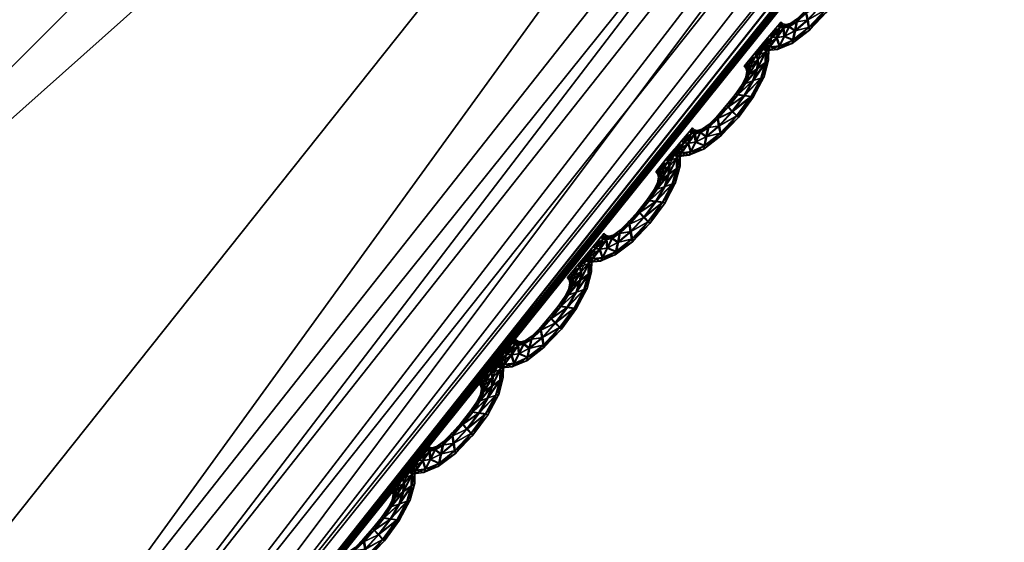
# Model space of a CAD drawing. Extents: x -7.4 to 7.4, y -11.5 to 9.8.
# Tile 133 of 256: x 3.718 to 4.129, y -8.806 to -8.588. Entities that reach past the tile are written whole.
import ezdxf

# ---------------------------------------------------------------- set-up
doc = ezdxf.new("R2010")
doc.units = 0
doc.header["$MEASUREMENT"] = 0
for name, color, linetype in [('A-FURN-3-ST', 150, 'Continuous'), ('A-FURN-3-ST-SEAM', 130, 'Continuous'), ('A-FURN-3-ST-SI', 160, 'Continuous')]:
    doc.layers.add(name, color=color, linetype=linetype)

msp = doc.modelspace()

# ---------------------------------------------------------------- meshes
at = {"layer": 'A-FURN-3-ST'}
mesh = msp.add_polyface(dxfattribs=at)
corners = [(3.70628, -8.89971, 17.66208), (4.49106, -7.90624, 17.67919), (4.4518, -7.87142, 17.77119), (3.71633, -8.91916, 17.64375), (4.50372, -7.92329, 17.66094), (3.71823, -8.94408, 17.64854), (4.51291, -7.94509, 17.66561), (3.71823, -8.96724, 17.65139), (4.52031, -7.9654, 17.66835), (3.71808, -8.97713, 17.63937), (4.52335, -7.97405, 17.65633), (3.95266, -6.20066, 18.31269), (4.39141, -5.30413, 18.32768), (3.66762, -5.24962, 18.35795), (3.40521, -6.02885, 18.33955), (3.43216, -6.91199, 18.30315), (3.04422, -6.57113, 18.3295), (2.85272, -5.93405, 18.36122), (2.75538, -6.33773, 18.34799), (2.93393, -5.22, 18.38378), (1.98753, -7.34035, 18.32376), (2.18599, -8.0359, 18.28793), (2.8236, -7.51879, 18.29566), (2.54951, -6.98796, 18.32601), (1.83371, -6.6846, 18.3567), (2.35635, -6.48976, 18.35271), (3.82817, -7.28411, 18.2631), (4.47112, -6.39801, 18.27238), (4.15524, -7.59884, 18.15958), (2.41476, -8.73272, 18.24062), (3.12344, -8.06359, 18.25272), (3.38768, -8.50872, 18.1468), (2.24175, -5.22515, 18.40348), (2.28433, -5.96017, 18.37647), (2.94453, -4.15097, 18.41531), (3.85294, -4.15467, 18.38503), (4.35453, -7.78527, 17.96356), (3.56595, -8.75662, 17.94865)]
mesh.append_faces([[corners[k] for k in face] for face in [(0, 1, 2), (3, 4, 1), (5, 6, 4), (7, 8, 6), (9, 10, 8), (11, 12, 13), (13, 14, 11), (15, 11, 14), (14, 16, 15), (17, 18, 16), (16, 14, 17), (14, 13, 19), (19, 17, 14), (20, 21, 22), (22, 23, 20), (24, 20, 23), (23, 25, 24), (16, 18, 25), (25, 23, 16), (23, 22, 15), (15, 16, 23), (11, 15, 26), (26, 27, 11), (27, 26, 28), (21, 29, 30), (30, 22, 21), (22, 30, 26), (26, 15, 22), (30, 31, 28), (28, 26, 30), (32, 33, 17), (17, 19, 32), (18, 17, 33), (33, 25, 18), (32, 19, 34), (34, 19, 13), (35, 13, 12), (36, 28, 31), (2, 36, 37)]])
mesh = msp.add_polyface(dxfattribs=at)
corners = [(5.97083, -5.62063, 17.65363), (5.28395, -6.84825, 17.63972), (5.28324, -6.84755, 17.63313), (4.52296, -7.97323, 17.62762), (4.5226, -7.97237, 17.62104), (5.2851, -6.84944, 17.65097), (4.52355, -7.97463, 17.63892), (5.97253, -5.62158, 17.66485), (3.71816, -8.97519, 17.60392), (3.71811, -8.97618, 17.61054), (4.49106, -7.90624, 17.67919), (5.23338, -6.79193, 17.69148), (5.19697, -6.76263, 17.7829), (4.4518, -7.87142, 17.77119), (4.50372, -7.92329, 17.66094), (5.2483, -6.80626, 17.6733), (4.51291, -7.94509, 17.66561), (5.26429, -6.8246, 17.67782), (5.92033, -5.5873, 17.68764), (5.94249, -5.60189, 17.6919), (5.27869, -6.84166, 17.68037), (4.52031, -7.9654, 17.66835), (4.52335, -7.97405, 17.65633), (5.28478, -6.84895, 17.66835), (5.96319, -5.6154, 17.69421), (5.97202, -5.62121, 17.68216), (3.71808, -8.97778, 17.62184), (4.15524, -7.59884, 18.15958), (4.87663, -6.57496, 18.16909), (4.47112, -6.39801, 18.27238), (3.71808, -8.97778, 17.59309), (4.52355, -7.97463, 17.6102), (4.52296, -7.97323, 17.61533), (3.71811, -8.97618, 17.59822), (5.97083, -5.62063, 17.64139), (5.28395, -6.84825, 17.62743), (5.2851, -6.84944, 17.6223), (5.9698, -5.62005, 17.64709), (4.35453, -7.78527, 17.96356), (5.1018, -6.69539, 17.97409)]
mesh.append_faces([[corners[k] for k in face] for face in [(0, 1, 2), (1, 3, 4), (4, 2, 1), (5, 6, 3), (3, 1, 5), (7, 5, 1), (8, 4, 3), (9, 3, 6), (10, 11, 12), (12, 13, 10), (14, 15, 11), (11, 10, 14), (16, 17, 15), (15, 14, 16), (18, 15, 17), (19, 17, 20), (21, 20, 17), (17, 16, 21), (22, 23, 20), (20, 21, 22), (24, 20, 23), (25, 23, 5), (6, 5, 23), (23, 22, 6), (26, 6, 22), (27, 28, 29), (30, 31, 32), (33, 32, 4), (34, 35, 36), (35, 32, 31), (31, 36, 35), (2, 4, 32), (32, 35, 2), (37, 2, 35), (27, 38, 39), (39, 28, 27), (38, 13, 12), (12, 39, 38)]])
mesh = msp.add_polyface(dxfattribs=at)
corners = [(4.47717, -7.95065, 1.0014), (4.33657, -7.82255, 0.61819), (5.06123, -6.76473, 0.61819), (5.23441, -6.83469, 1.00167), (3.67795, -8.94519, 1.00106), (3.5654, -8.76259, 0.61819), (2.88106, -9.79961, 1.00064), (2.80148, -9.5702, 0.61819), (2.12339, -10.4947, 1.00026), (2.08813, -10.22714, 0.61819), (1.39971, -11.01127, 0.99996), (1.4003, -10.71541, 0.61819), (0.69531, -11.33124, 0.99977), (0.70433, -11.01782, 0.61819), (0, -11.44075, 0.99973), (0, -11.12132, 0.61819), (0.5029, -7.33939, 0.55836), (1.00864, -7.24488, 0.55836), (1.09321, -8.13246, 0.55836), (0.54683, -8.28021, 0.55836), (0, -7.37169, 0.55836), (0, -8.33072, 0.55836), (0.60116, -9.28258, 0.55836), (0, -9.35254, 0.55836), (1.19698, -9.07818, 0.55836), (1.52065, -7.09466, 0.55836), (2.0442, -6.90596, 0.55836), (2.19798, -7.58676, 0.55836), (1.64059, -7.89572, 0.55836), (1.7878, -8.74879, 0.55836), (2.39644, -8.30893, 0.55836), (2.76, -7.2209, 0.55836), (3.03409, -7.77204, 0.55836), (3.64265, -7.14208, 0.55836), (4.03502, -7.5243, 0.56582), (4.67836, -6.60499, 0.56582), (1.31767, -10.01274, 0.56582), (0.66432, -10.27312, 0.56582), (0, -10.36224, 0.56582), (2.62062, -9.02726, 0.56582), (1.95821, -9.59241, 0.56582), (3.32982, -8.33303, 0.56582)]
mesh.append_faces([[corners[k] for k in face] for face in [(0, 1, 2), (2, 3, 0), (0, 4, 5), (5, 1, 0), (4, 6, 7), (7, 5, 4), (6, 8, 9), (9, 7, 6), (8, 10, 11), (11, 9, 8), (10, 12, 13), (13, 11, 10), (12, 14, 15), (15, 13, 12), (21, 19, 22), (22, 23, 21), (19, 18, 24), (24, 22, 19), (18, 28, 29), (29, 24, 18), (28, 27, 30), (30, 29, 28), (27, 31, 32), (32, 30, 27), (33, 32, 31), (1, 34, 35), (22, 24, 36), (36, 37, 22), (23, 22, 37), (37, 38, 23), (38, 37, 13), (13, 15, 38), (37, 36, 11), (11, 13, 37), (29, 30, 39), (39, 40, 29), (24, 29, 40), (40, 36, 24), (36, 40, 9), (9, 11, 36), (40, 39, 7), (7, 9, 40), (32, 33, 34), (34, 41, 32), (30, 32, 41), (41, 39, 30), (39, 41, 5), (5, 7, 39), (41, 34, 1), (1, 5, 41)]])
mesh.append_faces([[corners[k] for k in face] for face in [(16, 17, 18), (20, 16, 19), (25, 26, 27), (17, 25, 28)]], dxfattribs={"vtx0": -1, "vtx1": -1, "vtx2": -1})
mesh.append_faces([[corners[k] for k in face] for face in [(18, 19, 16), (19, 21, 20), (27, 28, 25), (28, 18, 17), (31, 27, 26)]], dxfattribs={"vtx1": -1, "vtx2": -1})
mesh = msp.add_polyface(dxfattribs=at)
corners = [(4.52296, -7.97323, 17.62762), (3.71811, -8.97618, 17.61054), (3.71816, -8.97519, 17.60392), (2.89974, -9.83781, 17.59065), (2.90013, -9.83669, 17.58403), (3.71808, -8.97778, 17.62184), (4.52355, -7.97463, 17.63892), (2.90987, -9.75318, 17.64215), (3.70628, -8.89971, 17.66208), (3.66489, -8.85995, 17.75476), (2.87156, -9.70918, 17.73544), (4.4518, -7.87142, 17.77119), (4.49106, -7.90624, 17.67919), (3.71633, -8.91916, 17.64375), (2.916, -9.77468, 17.6237), (2.91023, -9.80225, 17.62861), (3.71823, -8.94408, 17.64854), (4.50372, -7.92329, 17.66094), (4.51291, -7.94509, 17.66561), (3.71823, -8.96724, 17.65139), (2.90263, -9.82792, 17.63158), (2.89926, -9.83888, 17.61956), (3.71808, -8.97713, 17.63937), (4.52031, -7.9654, 17.66835), (4.52335, -7.97405, 17.65633), (2.89906, -9.83962, 17.60199), (1.58171, -8.45956, 18.27869), (1.7571, -9.27744, 18.22761), (2.41476, -8.73272, 18.24062), (2.18599, -8.0359, 18.28793), (1.92196, -9.92626, 18.11565), (2.62767, -9.29037, 18.1314), (3.38768, -8.50872, 18.1468), (3.12344, -8.06359, 18.25272), (4.52296, -7.97323, 17.61533), (3.71811, -8.97618, 17.59822), (3.71808, -8.97778, 17.59309), (2.89906, -9.83962, 17.5732), (2.89974, -9.83781, 17.57833), (4.5226, -7.97237, 17.62104), (2.78086, -9.59105, 17.93085), (3.56595, -8.75662, 17.94865), (4.35453, -7.78527, 17.96356)]
mesh.append_faces([[corners[k] for k in face] for face in [(0, 1, 2), (1, 3, 4), (4, 2, 1), (3, 1, 5), (6, 5, 1), (7, 8, 9), (9, 10, 7), (11, 9, 8), (12, 8, 13), (14, 13, 8), (8, 7, 14), (15, 16, 13), (13, 14, 15), (17, 13, 16), (18, 16, 19), (20, 19, 16), (16, 15, 20), (21, 22, 19), (19, 20, 21), (23, 19, 22), (24, 22, 5), (25, 5, 22), (26, 27, 28), (28, 29, 26), (27, 30, 31), (31, 28, 27), (28, 31, 32), (32, 33, 28), (34, 35, 36), (37, 36, 35), (2, 4, 38), (38, 35, 2), (39, 2, 35), (31, 40, 41), (41, 32, 31), (32, 41, 42), (41, 9, 11), (40, 10, 9), (9, 41, 40)]])
at = {"layer": 'A-FURN-3-ST-SEAM'}
mesh = msp.add_polyface(dxfattribs=at)
corners = [(4.06391, -8.5687, 17.61507), (4.05971, -8.57645, 17.61495), (4.05686, -8.57608, 17.61621), (4.05188, -8.58267, 17.6161), (4.0609, -8.57653, 17.61161), (4.0605, -8.5699, 17.61628), (4.05013, -8.58082, 17.61484), (4.05373, -8.58448, 17.6148), (4.05457, -8.58514, 17.61146), (4.06533, -8.56821, 17.61168), (4.06569, -8.56227, 17.61511), (4.05413, -8.57571, 17.61495), (4.04586, -8.58564, 17.61473), (4.04633, -8.58868, 17.61594), (4.05401, -8.5844, 17.60811), (4.06003, -8.57637, 17.60822), (4.0622, -8.56479, 17.61636), (4.05722, -8.57105, 17.61503), (4.04958, -8.58007, 17.61149), (4.05326, -8.57554, 17.61157), (4.04693, -8.59173, 17.61465), (4.04728, -8.59281, 17.61126), (4.04725, -8.59165, 17.60792), (4.06418, -8.56862, 17.60834), (4.06711, -8.56129, 17.61176), (4.06585, -8.55782, 17.61511), (4.05611, -8.57142, 17.61165), (4.04578, -8.58444, 17.61138), (4.04186, -8.58939, 17.61465), (4.04103, -8.59318, 17.61583), (4.04673, -8.58856, 17.6067), (4.05227, -8.58255, 17.60685), (4.0573, -8.576, 17.60697), (4.06244, -8.56129, 17.61636), (4.0588, -8.5673, 17.61507), (4.05765, -8.56821, 17.61168), (4.05445, -8.57562, 17.60822), (4.05041, -8.58073, 17.60811), (4.0575, -8.57097, 17.6083), (4.04028, -8.59697, 17.6145), (4.04012, -8.59833, 17.61111), (4.0406, -8.59688, 17.60781), (4.04143, -8.59305, 17.60659), (4.0609, -8.56977, 17.60704), (4.06596, -8.56219, 17.60838), (4.06723, -8.55647, 17.61176), (4.06529, -8.55552, 17.61511), (4.05912, -8.56722, 17.60834), (4.04614, -8.58555, 17.60799), (4.04234, -8.58794, 17.6113), (4.03866, -8.59144, 17.61458), (4.0366, -8.59544, 17.61575), (4.04218, -8.5893, 17.60792), (4.06668, -8.55404, 17.61176), (4.06201, -8.55935, 17.61636), (4.0592, -8.56471, 17.61507), (4.05809, -8.56598, 17.61172), (4.05948, -8.56462, 17.60834), (4.0626, -8.56471, 17.60708), (4.03462, -8.59944, 17.61442), (4.03403, -8.60088, 17.61104), (4.03494, -8.59931, 17.60769), (4.037, -8.59532, 17.60651), (4.03894, -8.59136, 17.60784), (4.06612, -8.55774, 17.60838), (4.06557, -8.55544, 17.60838), (4.06588, -8.55297, 17.61176), (4.06454, -8.55449, 17.61511), (4.06284, -8.56116, 17.60712), (4.03953, -8.58988, 17.61123), (4.03632, -8.59207, 17.61454), (4.03344, -8.59602, 17.61571), (4.06482, -8.55441, 17.60838), (4.06121, -8.55836, 17.61636), (4.0588, -8.56318, 17.61511), (4.05773, -8.56458, 17.61172), (4.05908, -8.5631, 17.60838), (4.03062, -8.59993, 17.61438), (4.02971, -8.60137, 17.61096), (4.03094, -8.59985, 17.60765), (4.03383, -8.59589, 17.60647), (4.03664, -8.59198, 17.60781), (4.03755, -8.59054, 17.61123), (4.0624, -8.55927, 17.60712), (4.06161, -8.55828, 17.60712), (4.0349, -8.59173, 17.61454), (4.03165, -8.59565, 17.61571), (4.05805, -8.56223, 17.61511), (4.05698, -8.56364, 17.61172), (4.05833, -8.56215, 17.60838), (4.03624, -8.59025, 17.61119), (4.02853, -8.59952, 17.61435), (4.02746, -8.60092, 17.61096), (4.02884, -8.59944, 17.60761), (4.03209, -8.59552, 17.60643), (4.03521, -8.59165, 17.60781), (4.03537, -8.58947, 17.61119), (4.03399, -8.59099, 17.61454), (4.0307, -8.59486, 17.61571), (4.03431, -8.59091, 17.60781), (4.0275, -8.59874, 17.61435), (4.02647, -8.60013, 17.61096), (4.02781, -8.59866, 17.60761), (4.0311, -8.59474, 17.60643)]
mesh.append_faces([[corners[k] for k in face] for face in [(2, 1, 0), (1, 2, 3), (0, 1, 4), (0, 5, 2), (6, 3, 2), (3, 7, 1), (8, 4, 1), (4, 9, 0), (5, 0, 10), (11, 2, 5), (3, 6, 12), (2, 11, 6), (7, 3, 13), (1, 7, 8), (4, 8, 14), (9, 4, 15), (10, 0, 9), (10, 16, 5), (5, 17, 11), (12, 6, 18), (12, 13, 3), (6, 11, 19), (13, 20, 7), (21, 8, 7), (22, 14, 8), (14, 15, 4), (15, 23, 9), (9, 24, 10), (16, 10, 25), (17, 5, 16), (11, 17, 26), (19, 18, 6), (18, 27, 12), (13, 12, 28), (26, 19, 11), (20, 13, 29), (7, 20, 21), (8, 21, 22), (14, 22, 30), (15, 14, 31), (23, 15, 32), (24, 9, 23), (25, 10, 24), (25, 33, 16), (16, 34, 17), (35, 26, 17), (18, 19, 36), (27, 18, 37), (28, 12, 27), (28, 29, 13), (19, 26, 38), (29, 39, 20), (40, 21, 20), (41, 22, 21), (42, 30, 22), (30, 31, 14), (31, 32, 15), (32, 43, 23), (23, 44, 24), (24, 45, 25), (33, 25, 46), (34, 16, 33), (17, 34, 35), (26, 35, 47), (38, 36, 19), (36, 37, 18), (37, 48, 27), (27, 49, 28), (29, 28, 50), (47, 38, 26), (39, 29, 51), (20, 39, 40), (21, 40, 41), (22, 41, 42), (30, 42, 52), (31, 30, 48), (32, 31, 37), (43, 32, 36), (44, 23, 43), (45, 24, 44), (25, 45, 53), (53, 46, 25), (46, 54, 33), (33, 55, 34), (56, 35, 34), (57, 47, 35), (36, 38, 43), (37, 36, 32), (48, 37, 31), (49, 27, 48), (50, 28, 49), (50, 51, 29), (38, 47, 58), (51, 59, 39), (60, 40, 39), (61, 41, 40), (62, 42, 41), (63, 52, 42), (52, 48, 30), (43, 58, 44), (44, 64, 45), (65, 53, 45), (46, 53, 66), (54, 46, 67), (55, 33, 54), (34, 55, 56), (35, 56, 57), (47, 57, 68), (58, 43, 38), (48, 52, 49), (49, 69, 50), (51, 50, 70), (68, 58, 47), (59, 51, 71), (39, 59, 60), (40, 60, 61), (41, 61, 62), (42, 62, 63), (52, 63, 69), (64, 44, 58), (45, 64, 65), (53, 65, 72), (72, 66, 53), (66, 67, 46), (67, 73, 54), (54, 74, 55), (56, 55, 74), (57, 56, 75), (68, 57, 76), (69, 49, 52), (70, 50, 69), (70, 71, 51), (58, 68, 64), (71, 77, 59), (78, 60, 59), (79, 61, 60), (80, 62, 61), (81, 63, 62), (82, 69, 63), (83, 65, 64), (84, 72, 65), (74, 54, 73), (74, 75, 56), (75, 76, 57), (76, 83, 68), (69, 82, 70), (71, 70, 85), (64, 68, 83), (77, 71, 86), (59, 77, 78), (60, 78, 79), (61, 79, 80), (62, 80, 81), (63, 81, 82), (65, 83, 84), (73, 87, 74), (75, 74, 87), (76, 75, 88), (83, 76, 89), (70, 82, 90), (90, 85, 70), (85, 86, 71), (86, 91, 77), (78, 77, 91), (79, 78, 92), (80, 79, 93), (81, 80, 94), (82, 81, 95), (89, 84, 83), (87, 88, 75), (88, 89, 76), (95, 90, 82), (85, 90, 96), (86, 85, 97), (91, 86, 98), (91, 92, 78), (92, 93, 79), (93, 94, 80), (94, 95, 81), (90, 95, 99), (99, 96, 90), (96, 97, 85), (97, 98, 86), (98, 100, 91), (92, 91, 100), (93, 92, 101), (94, 93, 102), (95, 94, 103), (103, 99, 95), (100, 101, 92), (101, 102, 93), (102, 103, 94)]])
mesh = msp.add_polyface(dxfattribs=at)
corners = [(4.02702, -8.61279, 17.61423), (4.02283, -8.62053, 17.61412), (4.01998, -8.6202, 17.61537), (4.01499, -8.62676, 17.61526), (4.02402, -8.62066, 17.61077), (4.02362, -8.61398, 17.61545), (4.01325, -8.6249, 17.614), (4.01685, -8.62861, 17.614), (4.01769, -8.62927, 17.61062), (4.02841, -8.61234, 17.61085), (4.02881, -8.60636, 17.61427), (4.01725, -8.61983, 17.61412), (4.00898, -8.62972, 17.61389), (4.00945, -8.63281, 17.61511), (4.01713, -8.62853, 17.60727), (4.02311, -8.62045, 17.60739), (4.02532, -8.60892, 17.61553), (4.02034, -8.61514, 17.61419), (4.01274, -8.62416, 17.61066), (4.01638, -8.61963, 17.61073), (4.01005, -8.63582, 17.61381), (4.0104, -8.63693, 17.61047), (4.01036, -8.63574, 17.60708), (4.0273, -8.61271, 17.6075), (4.03023, -8.60537, 17.61092), (4.02896, -8.60191, 17.61427), (4.01923, -8.61555, 17.61081), (4.00894, -8.62853, 17.61054), (4.00498, -8.63347, 17.61381), (4.00415, -8.6373, 17.61499), (4.00985, -8.63269, 17.60586), (4.01539, -8.62667, 17.60602), (4.02041, -8.62008, 17.60613), (4.0256, -8.60537, 17.61553), (4.02192, -8.61139, 17.61423), (4.02081, -8.6123, 17.61085), (4.01757, -8.61971, 17.60739), (4.01353, -8.62482, 17.60727), (4.02065, -8.61506, 17.60746), (4.0034, -8.64105, 17.6137), (4.00324, -8.64245, 17.61028), (4.00372, -8.64097, 17.60697), (4.00455, -8.63718, 17.60575), (4.02402, -8.61386, 17.60621), (4.02908, -8.60628, 17.60754), (4.03035, -8.60055, 17.61092), (4.02845, -8.5996, 17.61427), (4.02224, -8.61135, 17.6075), (4.00925, -8.62964, 17.60716), (4.00546, -8.63203, 17.61047), (4.00177, -8.63553, 17.61374), (3.99972, -8.63953, 17.61492), (4.0053, -8.63338, 17.60708), (4.02979, -8.59812, 17.61092), (4.02512, -8.60344, 17.61553), (4.02231, -8.60879, 17.61427), (4.02121, -8.61007, 17.61088), (4.02259, -8.60871, 17.60754), (4.02572, -8.60879, 17.60624), (3.99778, -8.64352, 17.61359), (3.99715, -8.64497, 17.6102), (3.99805, -8.64344, 17.60685), (4.00011, -8.6394, 17.60568), (4.00209, -8.63545, 17.60701), (4.02924, -8.60183, 17.60754), (4.02872, -8.59952, 17.60758), (4.029, -8.59705, 17.61092), (4.02766, -8.59853, 17.61431), (4.02599, -8.60525, 17.60629), (4.00269, -8.634, 17.61039), (3.99944, -8.63615, 17.6137), (3.99655, -8.6401, 17.61488), (4.02794, -8.59849, 17.60758), (4.02437, -8.60245, 17.61553), (4.02192, -8.60727, 17.61427), (4.02085, -8.60867, 17.61088), (4.02224, -8.60718, 17.60754), (3.99374, -8.64402, 17.61355), (3.99283, -8.64546, 17.61013), (3.99406, -8.64394, 17.60681), (3.99695, -8.63998, 17.60564), (3.99976, -8.63607, 17.60697), (4.00067, -8.63462, 17.61039), (4.02552, -8.60335, 17.60629), (4.02477, -8.60237, 17.60629), (3.99805, -8.63586, 17.6137), (3.99481, -8.63973, 17.61488), (4.02117, -8.60632, 17.61427), (4.0201, -8.60772, 17.61088), (4.02144, -8.60624, 17.60754), (3.9994, -8.63433, 17.61035), (3.99165, -8.6436, 17.61351), (3.99062, -8.64501, 17.61013), (3.99196, -8.64352, 17.60678), (3.99521, -8.63961, 17.6056), (3.99833, -8.63574, 17.60697), (3.99849, -8.63355, 17.61035), (3.99715, -8.63508, 17.6137), (3.99382, -8.63895, 17.61488), (3.99742, -8.63495, 17.60697), (3.99065, -8.64282, 17.61351), (3.98959, -8.64423, 17.61013), (3.99097, -8.64274, 17.60678), (3.99426, -8.63883, 17.6056)]
mesh.append_faces([[corners[k] for k in face] for face in [(2, 1, 0), (1, 2, 3), (0, 1, 4), (0, 5, 2), (6, 3, 2), (3, 7, 1), (8, 4, 1), (4, 9, 0), (5, 0, 10), (11, 2, 5), (3, 6, 12), (2, 11, 6), (7, 3, 13), (1, 7, 8), (4, 8, 14), (9, 4, 15), (10, 0, 9), (10, 16, 5), (5, 17, 11), (12, 6, 18), (12, 13, 3), (6, 11, 19), (13, 20, 7), (21, 8, 7), (22, 14, 8), (14, 15, 4), (15, 23, 9), (9, 24, 10), (16, 10, 25), (17, 5, 16), (11, 17, 26), (19, 18, 6), (18, 27, 12), (13, 12, 28), (26, 19, 11), (20, 13, 29), (7, 20, 21), (8, 21, 22), (14, 22, 30), (15, 14, 31), (23, 15, 32), (24, 9, 23), (25, 10, 24), (25, 33, 16), (16, 34, 17), (35, 26, 17), (18, 19, 36), (27, 18, 37), (28, 12, 27), (28, 29, 13), (19, 26, 38), (29, 39, 20), (40, 21, 20), (41, 22, 21), (42, 30, 22), (30, 31, 14), (31, 32, 15), (32, 43, 23), (23, 44, 24), (24, 45, 25), (33, 25, 46), (34, 16, 33), (17, 34, 35), (26, 35, 47), (38, 36, 19), (36, 37, 18), (37, 48, 27), (27, 49, 28), (29, 28, 50), (47, 38, 26), (39, 29, 51), (20, 39, 40), (21, 40, 41), (22, 41, 42), (30, 42, 52), (31, 30, 48), (32, 31, 37), (43, 32, 36), (44, 23, 43), (45, 24, 44), (25, 45, 53), (53, 46, 25), (46, 54, 33), (33, 55, 34), (56, 35, 34), (57, 47, 35), (36, 38, 43), (37, 36, 32), (48, 37, 31), (49, 27, 48), (50, 28, 49), (50, 51, 29), (38, 47, 58), (51, 59, 39), (60, 40, 39), (61, 41, 40), (62, 42, 41), (63, 52, 42), (52, 48, 30), (43, 58, 44), (44, 64, 45), (65, 53, 45), (46, 53, 66), (54, 46, 67), (55, 33, 54), (34, 55, 56), (35, 56, 57), (47, 57, 68), (58, 43, 38), (48, 52, 49), (49, 69, 50), (51, 50, 70), (68, 58, 47), (59, 51, 71), (39, 59, 60), (40, 60, 61), (41, 61, 62), (42, 62, 63), (52, 63, 69), (64, 44, 58), (45, 64, 65), (53, 65, 72), (72, 66, 53), (66, 67, 46), (67, 73, 54), (54, 74, 55), (56, 55, 74), (57, 56, 75), (68, 57, 76), (69, 49, 52), (70, 50, 69), (70, 71, 51), (58, 68, 64), (71, 77, 59), (78, 60, 59), (79, 61, 60), (80, 62, 61), (81, 63, 62), (82, 69, 63), (83, 65, 64), (84, 72, 65), (74, 54, 73), (74, 75, 56), (75, 76, 57), (76, 83, 68), (69, 82, 70), (71, 70, 85), (64, 68, 83), (77, 71, 86), (59, 77, 78), (60, 78, 79), (61, 79, 80), (62, 80, 81), (63, 81, 82), (65, 83, 84), (73, 87, 74), (75, 74, 87), (76, 75, 88), (83, 76, 89), (70, 82, 90), (90, 85, 70), (85, 86, 71), (86, 91, 77), (78, 77, 91), (79, 78, 92), (80, 79, 93), (81, 80, 94), (82, 81, 95), (89, 84, 83), (87, 88, 75), (88, 89, 76), (95, 90, 82), (85, 90, 96), (86, 85, 97), (91, 86, 98), (91, 92, 78), (92, 93, 79), (93, 94, 80), (94, 95, 81), (90, 95, 99), (99, 96, 90), (96, 97, 85), (97, 98, 86), (98, 100, 91), (92, 91, 100), (93, 92, 101), (94, 93, 102), (95, 94, 103), (103, 99, 95), (100, 101, 92), (101, 102, 93), (102, 103, 94)]])
mesh = msp.add_polyface(dxfattribs=at)
corners = [(3.99014, -8.65691, 17.61339), (3.98595, -8.66466, 17.61328), (3.9831, -8.66429, 17.61454), (3.97811, -8.67088, 17.61442), (3.98713, -8.66474, 17.60993), (3.98674, -8.65807, 17.61465), (3.97637, -8.66899, 17.61317), (3.97997, -8.67274, 17.61317), (3.98076, -8.67339, 17.60978), (3.99153, -8.65642, 17.61001), (3.99192, -8.65044, 17.61343), (3.9804, -8.66392, 17.61328), (3.9721, -8.67385, 17.61305), (3.97257, -8.6769, 17.61431), (3.98025, -8.67265, 17.60643), (3.98623, -8.66458, 17.60655), (3.98844, -8.653, 17.61469), (3.98345, -8.65922, 17.61336), (3.97586, -8.66824, 17.60982), (3.9795, -8.66371, 17.6099), (3.97316, -8.67994, 17.61298), (3.97352, -8.68106, 17.60963), (3.97348, -8.67986, 17.60629), (3.99042, -8.65683, 17.60666), (3.99339, -8.6495, 17.61009), (3.99208, -8.646, 17.61343), (3.98235, -8.65963, 17.60997), (3.97206, -8.67265, 17.60971), (3.96814, -8.67759, 17.61298), (3.96727, -8.68139, 17.61416), (3.97297, -8.67677, 17.60503), (3.9785, -8.67076, 17.60518), (3.98349, -8.66417, 17.60529), (3.98872, -8.64946, 17.61469), (3.98508, -8.65551, 17.61339), (3.98393, -8.65642, 17.61001), (3.98068, -8.66384, 17.60655), (3.97665, -8.6689, 17.60643), (3.98377, -8.65914, 17.60663), (3.96651, -8.68518, 17.61286), (3.96636, -8.68654, 17.60948), (3.96683, -8.68509, 17.60613), (3.96766, -8.68126, 17.60491), (3.98713, -8.65799, 17.60537), (3.99224, -8.65041, 17.6067), (3.99347, -8.64464, 17.61009), (3.99157, -8.64369, 17.61347), (3.98535, -8.65543, 17.60666), (3.97241, -8.67373, 17.60632), (3.96857, -8.67612, 17.60963), (3.96489, -8.67962, 17.6129), (3.96284, -8.68365, 17.61408), (3.96841, -8.67747, 17.60624), (3.99295, -8.64221, 17.61009), (3.98828, -8.64752, 17.61469), (3.98543, -8.65288, 17.61343), (3.98436, -8.65415, 17.61005), (3.98575, -8.65279, 17.6067), (3.98883, -8.65288, 17.60541), (3.9609, -8.68761, 17.61275), (3.96026, -8.68909, 17.60936), (3.96117, -8.68753, 17.60602), (3.96323, -8.68353, 17.60484), (3.96521, -8.67953, 17.60617), (3.99236, -8.64591, 17.6067), (3.99184, -8.6436, 17.60674), (3.99216, -8.64113, 17.61009), (3.99078, -8.64262, 17.61347), (3.98911, -8.64933, 17.60545), (3.9658, -8.67809, 17.60956), (3.9626, -8.68023, 17.61286), (3.95967, -8.68419, 17.61404), (3.99109, -8.64258, 17.60674), (3.98749, -8.64653, 17.61469), (3.98508, -8.65135, 17.61343), (3.98401, -8.65275, 17.61005), (3.98535, -8.65127, 17.6067), (3.9569, -8.6881, 17.61271), (3.95595, -8.68954, 17.60929), (3.95718, -8.68802, 17.60598), (3.96011, -8.68407, 17.6048), (3.96288, -8.68015, 17.60613), (3.96383, -8.67871, 17.60956), (3.98864, -8.64744, 17.60545), (3.98788, -8.64641, 17.60545), (3.96117, -8.6799, 17.61286), (3.95793, -8.68382, 17.61404), (3.98433, -8.65041, 17.61343), (3.98322, -8.6518, 17.61005), (3.9846, -8.65032, 17.6067), (3.96252, -8.67842, 17.60952), (3.9548, -8.68769, 17.61267), (3.95374, -8.68909, 17.60929), (3.95508, -8.68761, 17.60594), (3.95832, -8.68369, 17.60476), (3.96149, -8.67982, 17.60613), (3.96165, -8.67764, 17.60952), (3.96026, -8.67916, 17.61286), (3.95698, -8.68304, 17.61404), (3.96058, -8.67904, 17.60613), (3.95377, -8.68691, 17.61267), (3.95271, -8.68831, 17.60929), (3.95409, -8.68683, 17.60594), (3.95737, -8.68291, 17.60476)]
mesh.append_faces([[corners[k] for k in face] for face in [(2, 1, 0), (1, 2, 3), (0, 1, 4), (0, 5, 2), (6, 3, 2), (3, 7, 1), (8, 4, 1), (4, 9, 0), (5, 0, 10), (11, 2, 5), (3, 6, 12), (2, 11, 6), (7, 3, 13), (1, 7, 8), (4, 8, 14), (9, 4, 15), (10, 0, 9), (10, 16, 5), (5, 17, 11), (12, 6, 18), (12, 13, 3), (6, 11, 19), (13, 20, 7), (21, 8, 7), (22, 14, 8), (14, 15, 4), (15, 23, 9), (9, 24, 10), (16, 10, 25), (17, 5, 16), (11, 17, 26), (19, 18, 6), (18, 27, 12), (13, 12, 28), (26, 19, 11), (20, 13, 29), (7, 20, 21), (8, 21, 22), (14, 22, 30), (15, 14, 31), (23, 15, 32), (24, 9, 23), (25, 10, 24), (25, 33, 16), (16, 34, 17), (35, 26, 17), (18, 19, 36), (27, 18, 37), (28, 12, 27), (28, 29, 13), (19, 26, 38), (29, 39, 20), (40, 21, 20), (41, 22, 21), (42, 30, 22), (30, 31, 14), (31, 32, 15), (32, 43, 23), (23, 44, 24), (24, 45, 25), (33, 25, 46), (34, 16, 33), (17, 34, 35), (26, 35, 47), (38, 36, 19), (36, 37, 18), (37, 48, 27), (27, 49, 28), (29, 28, 50), (47, 38, 26), (39, 29, 51), (20, 39, 40), (21, 40, 41), (22, 41, 42), (30, 42, 52), (31, 30, 48), (32, 31, 37), (43, 32, 36), (44, 23, 43), (45, 24, 44), (25, 45, 53), (53, 46, 25), (46, 54, 33), (33, 55, 34), (56, 35, 34), (57, 47, 35), (36, 38, 43), (37, 36, 32), (48, 37, 31), (49, 27, 48), (50, 28, 49), (50, 51, 29), (38, 47, 58), (51, 59, 39), (60, 40, 39), (61, 41, 40), (62, 42, 41), (63, 52, 42), (52, 48, 30), (43, 58, 44), (44, 64, 45), (65, 53, 45), (46, 53, 66), (54, 46, 67), (55, 33, 54), (34, 55, 56), (35, 56, 57), (47, 57, 68), (58, 43, 38), (48, 52, 49), (49, 69, 50), (51, 50, 70), (68, 58, 47), (59, 51, 71), (39, 59, 60), (40, 60, 61), (41, 61, 62), (42, 62, 63), (52, 63, 69), (64, 44, 58), (45, 64, 65), (53, 65, 72), (72, 66, 53), (66, 67, 46), (67, 73, 54), (54, 74, 55), (56, 55, 74), (57, 56, 75), (68, 57, 76), (69, 49, 52), (70, 50, 69), (70, 71, 51), (58, 68, 64), (71, 77, 59), (78, 60, 59), (79, 61, 60), (80, 62, 61), (81, 63, 62), (82, 69, 63), (83, 65, 64), (84, 72, 65), (74, 54, 73), (74, 75, 56), (75, 76, 57), (76, 83, 68), (69, 82, 70), (71, 70, 85), (64, 68, 83), (77, 71, 86), (59, 77, 78), (60, 78, 79), (61, 79, 80), (62, 80, 81), (63, 81, 82), (65, 83, 84), (73, 87, 74), (75, 74, 87), (76, 75, 88), (83, 76, 89), (70, 82, 90), (90, 85, 70), (85, 86, 71), (86, 91, 77), (78, 77, 91), (79, 78, 92), (80, 79, 93), (81, 80, 94), (82, 81, 95), (89, 84, 83), (87, 88, 75), (88, 89, 76), (95, 90, 82), (85, 90, 96), (86, 85, 97), (91, 86, 98), (91, 92, 78), (92, 93, 79), (93, 94, 80), (94, 95, 81), (90, 95, 99), (99, 96, 90), (96, 97, 85), (97, 98, 86), (98, 100, 91), (92, 91, 100), (93, 92, 101), (94, 93, 102), (95, 94, 103), (103, 99, 95), (100, 101, 92), (101, 102, 93), (102, 103, 94)]])
mesh = msp.add_polyface(dxfattribs=at)
corners = [(3.95326, -8.701, 17.61256), (3.94906, -8.70879, 17.61244), (3.94621, -8.70841, 17.6137), (3.94123, -8.71497, 17.61359), (3.95025, -8.70887, 17.6091), (3.94986, -8.70219, 17.61381), (3.93949, -8.71311, 17.61233), (3.94305, -8.71682, 17.61233), (3.94388, -8.71748, 17.60894), (3.95464, -8.70055, 17.60921), (3.95508, -8.69457, 17.6126), (3.94352, -8.708, 17.61244), (3.93522, -8.71793, 17.61222), (3.93569, -8.72102, 17.61347), (3.94336, -8.71674, 17.6056), (3.94934, -8.7087, 17.60571), (3.95156, -8.69708, 17.61385), (3.94657, -8.70331, 17.61252), (3.93897, -8.71237, 17.60898), (3.94261, -8.70784, 17.60906), (3.93628, -8.72407, 17.61214), (3.93664, -8.72514, 17.60879), (3.93656, -8.72395, 17.60545), (3.95354, -8.70092, 17.60583), (3.95651, -8.69358, 17.60925), (3.9552, -8.69008, 17.6126), (3.9455, -8.70371, 17.60914), (3.93517, -8.71674, 17.60887), (3.93126, -8.72168, 17.61214), (3.93039, -8.72547, 17.61332), (3.93609, -8.7209, 17.60419), (3.94162, -8.71488, 17.60434), (3.94661, -8.70829, 17.60446), (3.95184, -8.69354, 17.61385), (3.94819, -8.6996, 17.61256), (3.94704, -8.7005, 17.60917), (3.9438, -8.70792, 17.60571), (3.9398, -8.71303, 17.6056), (3.94689, -8.70322, 17.60579), (3.92963, -8.72926, 17.61203), (3.92947, -8.73066, 17.60864), (3.92995, -8.72918, 17.60529), (3.93078, -8.72535, 17.60408), (3.95025, -8.70207, 17.60454), (3.95536, -8.69449, 17.60586), (3.95662, -8.68876, 17.60925), (3.95472, -8.68777, 17.61264), (3.94847, -8.69951, 17.60583), (3.93553, -8.71785, 17.60548), (3.93169, -8.7202, 17.60879), (3.92801, -8.7237, 17.61206), (3.92595, -8.72774, 17.61324), (3.93153, -8.7216, 17.60541), (3.95607, -8.68629, 17.60925), (3.9514, -8.6916, 17.61385), (3.94859, -8.69696, 17.6126), (3.94748, -8.69824, 17.60921), (3.94886, -8.69688, 17.60586), (3.95195, -8.697, 17.60457), (3.92402, -8.73174, 17.61191), (3.92342, -8.73318, 17.60853), (3.92429, -8.73161, 17.60518), (3.92639, -8.72761, 17.604), (3.92833, -8.72361, 17.60533), (3.95551, -8.69, 17.60586), (3.955, -8.68769, 17.6059), (3.95528, -8.68522, 17.60925), (3.95393, -8.6867, 17.61264), (3.95223, -8.69342, 17.60461), (3.92892, -8.72218, 17.60876), (3.92572, -8.72432, 17.61203), (3.92279, -8.72827, 17.61321), (3.95421, -8.68662, 17.6059), (3.95065, -8.69061, 17.61389), (3.94819, -8.69544, 17.6126), (3.94712, -8.69684, 17.60921), (3.94847, -8.69535, 17.60586), (3.92002, -8.73219, 17.61187), (3.91911, -8.73363, 17.60845), (3.92029, -8.73211, 17.60514), (3.92322, -8.72815, 17.60396), (3.92603, -8.72424, 17.60529), (3.92694, -8.72279, 17.60872), (3.95179, -8.69152, 17.60461), (3.95104, -8.69049, 17.60461), (3.92433, -8.72399, 17.61203), (3.92105, -8.7279, 17.61321), (3.94744, -8.69449, 17.6126), (3.94637, -8.69589, 17.60921), (3.94772, -8.69441, 17.60586), (3.92567, -8.72251, 17.60868), (3.91792, -8.73178, 17.61184), (3.91689, -8.73318, 17.60845), (3.91824, -8.73169, 17.60511), (3.92148, -8.72778, 17.60396), (3.92461, -8.7239, 17.60529), (3.92477, -8.72172, 17.60868), (3.92342, -8.72321, 17.61203), (3.9201, -8.72712, 17.61321), (3.9237, -8.72312, 17.60529), (3.91693, -8.73099, 17.61184), (3.91586, -8.73239, 17.60845), (3.91725, -8.73087, 17.60511), (3.92053, -8.727, 17.60396)]
mesh.append_faces([[corners[k] for k in face] for face in [(2, 1, 0), (1, 2, 3), (0, 1, 4), (0, 5, 2), (6, 3, 2), (3, 7, 1), (8, 4, 1), (4, 9, 0), (5, 0, 10), (11, 2, 5), (3, 6, 12), (2, 11, 6), (7, 3, 13), (1, 7, 8), (4, 8, 14), (9, 4, 15), (10, 0, 9), (10, 16, 5), (5, 17, 11), (12, 6, 18), (12, 13, 3), (6, 11, 19), (13, 20, 7), (21, 8, 7), (22, 14, 8), (14, 15, 4), (15, 23, 9), (9, 24, 10), (16, 10, 25), (17, 5, 16), (11, 17, 26), (19, 18, 6), (18, 27, 12), (13, 12, 28), (26, 19, 11), (20, 13, 29), (7, 20, 21), (8, 21, 22), (14, 22, 30), (15, 14, 31), (23, 15, 32), (24, 9, 23), (25, 10, 24), (25, 33, 16), (16, 34, 17), (35, 26, 17), (18, 19, 36), (27, 18, 37), (28, 12, 27), (28, 29, 13), (19, 26, 38), (29, 39, 20), (40, 21, 20), (41, 22, 21), (42, 30, 22), (30, 31, 14), (31, 32, 15), (32, 43, 23), (23, 44, 24), (24, 45, 25), (33, 25, 46), (34, 16, 33), (17, 34, 35), (26, 35, 47), (38, 36, 19), (36, 37, 18), (37, 48, 27), (27, 49, 28), (29, 28, 50), (47, 38, 26), (39, 29, 51), (20, 39, 40), (21, 40, 41), (22, 41, 42), (30, 42, 52), (31, 30, 48), (32, 31, 37), (43, 32, 36), (44, 23, 43), (45, 24, 44), (25, 45, 53), (53, 46, 25), (46, 54, 33), (33, 55, 34), (56, 35, 34), (57, 47, 35), (36, 38, 43), (37, 36, 32), (48, 37, 31), (49, 27, 48), (50, 28, 49), (50, 51, 29), (38, 47, 58), (51, 59, 39), (60, 40, 39), (61, 41, 40), (62, 42, 41), (63, 52, 42), (52, 48, 30), (43, 58, 44), (44, 64, 45), (65, 53, 45), (46, 53, 66), (54, 46, 67), (55, 33, 54), (34, 55, 56), (35, 56, 57), (47, 57, 68), (58, 43, 38), (48, 52, 49), (49, 69, 50), (51, 50, 70), (68, 58, 47), (59, 51, 71), (39, 59, 60), (40, 60, 61), (41, 61, 62), (42, 62, 63), (52, 63, 69), (64, 44, 58), (45, 64, 65), (53, 65, 72), (72, 66, 53), (66, 67, 46), (67, 73, 54), (54, 74, 55), (56, 55, 74), (57, 56, 75), (68, 57, 76), (69, 49, 52), (70, 50, 69), (70, 71, 51), (58, 68, 64), (71, 77, 59), (78, 60, 59), (79, 61, 60), (80, 62, 61), (81, 63, 62), (82, 69, 63), (83, 65, 64), (84, 72, 65), (74, 54, 73), (74, 75, 56), (75, 76, 57), (76, 83, 68), (69, 82, 70), (71, 70, 85), (64, 68, 83), (77, 71, 86), (59, 77, 78), (60, 78, 79), (61, 79, 80), (62, 80, 81), (63, 81, 82), (65, 83, 84), (73, 87, 74), (75, 74, 87), (76, 75, 88), (83, 76, 89), (70, 82, 90), (90, 85, 70), (85, 86, 71), (86, 91, 77), (78, 77, 91), (79, 78, 92), (80, 79, 93), (81, 80, 94), (82, 81, 95), (89, 84, 83), (87, 88, 75), (88, 89, 76), (95, 90, 82), (85, 90, 96), (86, 85, 97), (91, 86, 98), (91, 92, 78), (92, 93, 79), (93, 94, 80), (94, 95, 81), (90, 95, 99), (99, 96, 90), (96, 97, 85), (97, 98, 86), (98, 100, 91), (92, 91, 100), (93, 92, 101), (94, 93, 102), (95, 94, 103), (103, 99, 95), (100, 101, 92), (101, 102, 93), (102, 103, 94)]])
mesh = msp.add_polyface(dxfattribs=at)
corners = [(3.91637, -8.74512, 17.61172), (3.91214, -8.75287, 17.61161), (3.90933, -8.7525, 17.61286), (3.90435, -8.75909, 17.61275), (3.91333, -8.75299, 17.60826), (3.91297, -8.74628, 17.61298), (3.9026, -8.7572, 17.61149), (3.90617, -8.76095, 17.61149), (3.907, -8.7616, 17.60811), (3.91776, -8.74463, 17.60838), (3.9182, -8.73866, 17.61176), (3.90664, -8.75209, 17.61161), (3.89833, -8.76202, 17.61138), (3.89881, -8.76511, 17.61264), (3.90648, -8.76086, 17.60476), (3.91246, -8.75279, 17.60488), (3.91472, -8.74117, 17.61302), (3.90973, -8.74743, 17.61168), (3.90209, -8.75645, 17.60815), (3.90573, -8.75192, 17.60822), (3.8994, -8.76816, 17.61134), (3.89972, -8.76927, 17.60796), (3.89968, -8.76807, 17.60461), (3.91665, -8.74504, 17.60499), (3.91962, -8.73767, 17.60841), (3.91835, -8.73417, 17.6118), (3.90862, -8.7478, 17.6083), (3.89829, -8.76082, 17.60804), (3.89438, -8.76576, 17.6113), (3.8935, -8.7696, 17.61252), (3.8992, -8.76498, 17.60336), (3.90474, -8.75897, 17.60351), (3.90973, -8.75237, 17.60362), (3.91499, -8.73763, 17.61302), (3.91131, -8.74368, 17.61172), (3.91016, -8.74459, 17.60838), (3.90692, -8.752, 17.60488), (3.90292, -8.75711, 17.60476), (3.91, -8.74735, 17.60495), (3.89275, -8.77339, 17.61119), (3.89259, -8.77475, 17.60781), (3.89303, -8.77331, 17.60446), (3.8939, -8.76947, 17.60324), (3.91341, -8.74615, 17.6037), (3.91847, -8.73857, 17.60503), (3.91974, -8.73285, 17.60841), (3.91784, -8.73186, 17.6118), (3.91163, -8.7436, 17.60499), (3.89865, -8.76194, 17.60469), (3.89481, -8.76428, 17.60796), (3.89117, -8.76782, 17.61123), (3.88907, -8.77182, 17.61241), (3.89469, -8.76568, 17.60457), (3.91919, -8.73037, 17.60841), (3.91452, -8.73569, 17.61302), (3.91171, -8.74105, 17.61176), (3.9106, -8.74232, 17.60838), (3.91198, -8.74096, 17.60503), (3.91511, -8.74109, 17.60377), (3.88713, -8.77582, 17.61108), (3.88654, -8.77726, 17.60769), (3.88745, -8.77574, 17.60434), (3.88951, -8.7717, 17.60317), (3.89145, -8.7677, 17.6045), (3.91863, -8.73408, 17.60507), (3.91812, -8.73178, 17.60507), (3.91843, -8.7293, 17.60841), (3.91705, -8.73079, 17.6118), (3.91539, -8.7375, 17.60377), (3.89208, -8.76626, 17.60792), (3.88883, -8.7684, 17.61119), (3.88594, -8.77236, 17.61237), (3.91737, -8.7307, 17.60507), (3.91377, -8.7347, 17.61305), (3.91135, -8.73952, 17.61176), (3.91024, -8.74092, 17.60838), (3.91163, -8.73944, 17.60503), (3.88313, -8.77627, 17.61104), (3.88223, -8.77772, 17.60765), (3.88345, -8.77619, 17.60431), (3.88634, -8.77223, 17.60313), (3.88915, -8.76832, 17.60446), (3.89006, -8.76687, 17.60788), (3.91491, -8.73561, 17.60377), (3.91416, -8.73458, 17.60377), (3.88745, -8.76807, 17.61119), (3.88421, -8.77198, 17.61237), (3.9106, -8.73853, 17.61176), (3.90949, -8.73997, 17.60838), (3.91088, -8.73849, 17.60503), (3.88879, -8.76659, 17.60784), (3.88104, -8.77586, 17.611), (3.88001, -8.77726, 17.60761), (3.88136, -8.77577, 17.60427), (3.8846, -8.77187, 17.60313), (3.88776, -8.76799, 17.60446), (3.88792, -8.76581, 17.60788), (3.88654, -8.76729, 17.61119), (3.88325, -8.7712, 17.61237), (3.88686, -8.76721, 17.60446), (3.88005, -8.77508, 17.611), (3.87898, -8.77648, 17.60761), (3.88036, -8.77495, 17.60427), (3.88365, -8.77108, 17.60313)]
mesh.append_faces([[corners[k] for k in face] for face in [(2, 1, 0), (1, 2, 3), (0, 1, 4), (0, 5, 2), (6, 3, 2), (3, 7, 1), (8, 4, 1), (4, 9, 0), (5, 0, 10), (11, 2, 5), (3, 6, 12), (2, 11, 6), (7, 3, 13), (1, 7, 8), (4, 8, 14), (9, 4, 15), (10, 0, 9), (10, 16, 5), (5, 17, 11), (12, 6, 18), (12, 13, 3), (6, 11, 19), (13, 20, 7), (21, 8, 7), (22, 14, 8), (14, 15, 4), (15, 23, 9), (9, 24, 10), (16, 10, 25), (17, 5, 16), (11, 17, 26), (19, 18, 6), (18, 27, 12), (13, 12, 28), (26, 19, 11), (20, 13, 29), (7, 20, 21), (8, 21, 22), (14, 22, 30), (15, 14, 31), (23, 15, 32), (24, 9, 23), (25, 10, 24), (25, 33, 16), (16, 34, 17), (35, 26, 17), (18, 19, 36), (27, 18, 37), (28, 12, 27), (28, 29, 13), (19, 26, 38), (29, 39, 20), (40, 21, 20), (41, 22, 21), (42, 30, 22), (30, 31, 14), (31, 32, 15), (32, 43, 23), (23, 44, 24), (24, 45, 25), (33, 25, 46), (34, 16, 33), (17, 34, 35), (26, 35, 47), (38, 36, 19), (36, 37, 18), (37, 48, 27), (27, 49, 28), (29, 28, 50), (47, 38, 26), (39, 29, 51), (20, 39, 40), (21, 40, 41), (22, 41, 42), (30, 42, 52), (31, 30, 48), (32, 31, 37), (43, 32, 36), (44, 23, 43), (45, 24, 44), (25, 45, 53), (53, 46, 25), (46, 54, 33), (33, 55, 34), (56, 35, 34), (57, 47, 35), (36, 38, 43), (37, 36, 32), (48, 37, 31), (49, 27, 48), (50, 28, 49), (50, 51, 29), (38, 47, 58), (51, 59, 39), (60, 40, 39), (61, 41, 40), (62, 42, 41), (63, 52, 42), (52, 48, 30), (43, 58, 44), (44, 64, 45), (65, 53, 45), (46, 53, 66), (54, 46, 67), (55, 33, 54), (34, 55, 56), (35, 56, 57), (47, 57, 68), (58, 43, 38), (48, 52, 49), (49, 69, 50), (51, 50, 70), (68, 58, 47), (59, 51, 71), (39, 59, 60), (40, 60, 61), (41, 61, 62), (42, 62, 63), (52, 63, 69), (64, 44, 58), (45, 64, 65), (53, 65, 72), (72, 66, 53), (66, 67, 46), (67, 73, 54), (54, 74, 55), (56, 55, 74), (57, 56, 75), (68, 57, 76), (69, 49, 52), (70, 50, 69), (70, 71, 51), (58, 68, 64), (71, 77, 59), (78, 60, 59), (79, 61, 60), (80, 62, 61), (81, 63, 62), (82, 69, 63), (83, 65, 64), (84, 72, 65), (74, 54, 73), (74, 75, 56), (75, 76, 57), (76, 83, 68), (69, 82, 70), (71, 70, 85), (64, 68, 83), (77, 71, 86), (59, 77, 78), (60, 78, 79), (61, 79, 80), (62, 80, 81), (63, 81, 82), (65, 83, 84), (73, 87, 74), (75, 74, 87), (76, 75, 88), (83, 76, 89), (70, 82, 90), (90, 85, 70), (85, 86, 71), (86, 91, 77), (78, 77, 91), (79, 78, 92), (80, 79, 93), (81, 80, 94), (82, 81, 95), (89, 84, 83), (87, 88, 75), (88, 89, 76), (95, 90, 82), (85, 90, 96), (86, 85, 97), (91, 86, 98), (91, 92, 78), (92, 93, 79), (93, 94, 80), (94, 95, 81), (90, 95, 99), (99, 96, 90), (96, 97, 85), (97, 98, 86), (98, 100, 91), (92, 91, 100), (93, 92, 101), (94, 93, 102), (95, 94, 103), (103, 99, 95), (100, 101, 92), (101, 102, 93), (102, 103, 94)]])
mesh = msp.add_polyface(dxfattribs=at)
corners = [(3.87949, -8.78921, 17.61088), (3.87526, -8.797, 17.61077), (3.87245, -8.79662, 17.61203), (3.86746, -8.80318, 17.61191), (3.87645, -8.79712, 17.60742), (3.87609, -8.79036, 17.61214), (3.86572, -8.80128, 17.61066), (3.86928, -8.80507, 17.61066), (3.87011, -8.80573, 17.60727), (3.88088, -8.78876, 17.60754), (3.88131, -8.78274, 17.61092), (3.86976, -8.79621, 17.61077), (3.86145, -8.8061, 17.61058), (3.86192, -8.80919, 17.6118), (3.8696, -8.80495, 17.60392), (3.87558, -8.79691, 17.60408), (3.87783, -8.78529, 17.61218), (3.87285, -8.79152, 17.61085), (3.86521, -8.80054, 17.60731), (3.86889, -8.79601, 17.60742), (3.86248, -8.81228, 17.61051), (3.86284, -8.81339, 17.60712), (3.86279, -8.8122, 17.60377), (3.87977, -8.78913, 17.60416), (3.88274, -8.78179, 17.60758), (3.88147, -8.77825, 17.61096), (3.87174, -8.79189, 17.60746), (3.86141, -8.80491, 17.6072), (3.85749, -8.80984, 17.61047), (3.85662, -8.81368, 17.61168), (3.86232, -8.80911, 17.60252), (3.86786, -8.80305, 17.60267), (3.87285, -8.7965, 17.60279), (3.87811, -8.78171, 17.61218), (3.87443, -8.78777, 17.61088), (3.87332, -8.78867, 17.60754), (3.87004, -8.79613, 17.60404), (3.86604, -8.8012, 17.60392), (3.87312, -8.79143, 17.60412), (3.85587, -8.81747, 17.61035), (3.85571, -8.81887, 17.60697), (3.85614, -8.81739, 17.60362), (3.85706, -8.81356, 17.6024), (3.87653, -8.79028, 17.60286), (3.88159, -8.7827, 17.60419), (3.88286, -8.77693, 17.60758), (3.88096, -8.77594, 17.61096), (3.87474, -8.78768, 17.60416), (3.86177, -8.80602, 17.60385), (3.85797, -8.80841, 17.60712), (3.85429, -8.81191, 17.61039), (3.85219, -8.81591, 17.61157), (3.85781, -8.80977, 17.60374), (3.88234, -8.77446, 17.60758), (3.87767, -8.77977, 17.61222), (3.87482, -8.78513, 17.61092), (3.87376, -8.78641, 17.60754), (3.87514, -8.78505, 17.60419), (3.87823, -8.78517, 17.60294), (3.85025, -8.8199, 17.61024), (3.84966, -8.82139, 17.60685), (3.85057, -8.81982, 17.60351), (3.85262, -8.81578, 17.60233), (3.85456, -8.81179, 17.60366), (3.88175, -8.77817, 17.60423), (3.88128, -8.77586, 17.60423), (3.88155, -8.77339, 17.60758), (3.88021, -8.77487, 17.61096), (3.87851, -8.78163, 17.60294), (3.85519, -8.81034, 17.60708), (3.85199, -8.81249, 17.61035), (3.84906, -8.81644, 17.61153), (3.88048, -8.77479, 17.60423), (3.87692, -8.77875, 17.61222), (3.87447, -8.78361, 17.61092), (3.8734, -8.78501, 17.60754), (3.87474, -8.78352, 17.60419), (3.84625, -8.82036, 17.6102), (3.84534, -8.8218, 17.60681), (3.84657, -8.82027, 17.60347), (3.8495, -8.81632, 17.60229), (3.85227, -8.81241, 17.60366), (3.85322, -8.81096, 17.60704), (3.87807, -8.77969, 17.60294), (3.87728, -8.77866, 17.60294), (3.85057, -8.81216, 17.61035), (3.84732, -8.81607, 17.61153), (3.87371, -8.78262, 17.61092), (3.87265, -8.78406, 17.60758), (3.87399, -8.78258, 17.60419), (3.85191, -8.81068, 17.60704), (3.84419, -8.81994, 17.61016), (3.84312, -8.82134, 17.60678), (3.84451, -8.81986, 17.60347), (3.84776, -8.81595, 17.60229), (3.85088, -8.81208, 17.60362), (3.85104, -8.80989, 17.60704), (3.8497, -8.81137, 17.61035), (3.84637, -8.81529, 17.61153), (3.84997, -8.81129, 17.60362), (3.8432, -8.81916, 17.61016), (3.84214, -8.82056, 17.60678), (3.84348, -8.81904, 17.60347), (3.84681, -8.81517, 17.60229)]
mesh.append_faces([[corners[k] for k in face] for face in [(2, 1, 0), (1, 2, 3), (0, 1, 4), (0, 5, 2), (6, 3, 2), (3, 7, 1), (8, 4, 1), (4, 9, 0), (5, 0, 10), (11, 2, 5), (3, 6, 12), (2, 11, 6), (7, 3, 13), (1, 7, 8), (4, 8, 14), (9, 4, 15), (10, 0, 9), (10, 16, 5), (5, 17, 11), (12, 6, 18), (12, 13, 3), (6, 11, 19), (13, 20, 7), (21, 8, 7), (22, 14, 8), (14, 15, 4), (15, 23, 9), (9, 24, 10), (16, 10, 25), (17, 5, 16), (11, 17, 26), (19, 18, 6), (18, 27, 12), (13, 12, 28), (26, 19, 11), (20, 13, 29), (7, 20, 21), (8, 21, 22), (14, 22, 30), (15, 14, 31), (23, 15, 32), (24, 9, 23), (25, 10, 24), (25, 33, 16), (16, 34, 17), (35, 26, 17), (18, 19, 36), (27, 18, 37), (28, 12, 27), (28, 29, 13), (19, 26, 38), (29, 39, 20), (40, 21, 20), (41, 22, 21), (42, 30, 22), (30, 31, 14), (31, 32, 15), (32, 43, 23), (23, 44, 24), (24, 45, 25), (33, 25, 46), (34, 16, 33), (17, 34, 35), (26, 35, 47), (38, 36, 19), (36, 37, 18), (37, 48, 27), (27, 49, 28), (29, 28, 50), (47, 38, 26), (39, 29, 51), (20, 39, 40), (21, 40, 41), (22, 41, 42), (30, 42, 52), (31, 30, 48), (32, 31, 37), (43, 32, 36), (44, 23, 43), (45, 24, 44), (25, 45, 53), (53, 46, 25), (46, 54, 33), (33, 55, 34), (56, 35, 34), (57, 47, 35), (36, 38, 43), (37, 36, 32), (48, 37, 31), (49, 27, 48), (50, 28, 49), (50, 51, 29), (38, 47, 58), (51, 59, 39), (60, 40, 39), (61, 41, 40), (62, 42, 41), (63, 52, 42), (52, 48, 30), (43, 58, 44), (44, 64, 45), (65, 53, 45), (46, 53, 66), (54, 46, 67), (55, 33, 54), (34, 55, 56), (35, 56, 57), (47, 57, 68), (58, 43, 38), (48, 52, 49), (49, 69, 50), (51, 50, 70), (68, 58, 47), (59, 51, 71), (39, 59, 60), (40, 60, 61), (41, 61, 62), (42, 62, 63), (52, 63, 69), (64, 44, 58), (45, 64, 65), (53, 65, 72), (72, 66, 53), (66, 67, 46), (67, 73, 54), (54, 74, 55), (56, 55, 74), (57, 56, 75), (68, 57, 76), (69, 49, 52), (70, 50, 69), (70, 71, 51), (58, 68, 64), (71, 77, 59), (78, 60, 59), (79, 61, 60), (80, 62, 61), (81, 63, 62), (82, 69, 63), (83, 65, 64), (84, 72, 65), (74, 54, 73), (74, 75, 56), (75, 76, 57), (76, 83, 68), (69, 82, 70), (71, 70, 85), (64, 68, 83), (77, 71, 86), (59, 77, 78), (60, 78, 79), (61, 79, 80), (62, 80, 81), (63, 81, 82), (65, 83, 84), (73, 87, 74), (75, 74, 87), (76, 75, 88), (83, 76, 89), (70, 82, 90), (90, 85, 70), (85, 86, 71), (86, 91, 77), (78, 77, 91), (79, 78, 92), (80, 79, 93), (81, 80, 94), (82, 81, 95), (89, 84, 83), (87, 88, 75), (88, 89, 76), (95, 90, 82), (85, 90, 96), (86, 85, 97), (91, 86, 98), (91, 92, 78), (92, 93, 79), (93, 94, 80), (94, 95, 81), (90, 95, 99), (99, 96, 90), (96, 97, 85), (97, 98, 86), (98, 100, 91), (92, 91, 100), (93, 92, 101), (94, 93, 102), (95, 94, 103), (103, 99, 95), (100, 101, 92), (101, 102, 93), (102, 103, 94)]])
at = {"layer": 'A-FURN-3-ST-SI'}
mesh = msp.add_polyface(dxfattribs=at)
corners = [(5.97253, -5.62158, 17.63625), (5.97332, -5.62204, 17.36816), (6.55643, -4.31075, 17.38988), (5.97344, -5.62211, 11.48092), (6.55659, -4.31078, 11.4994), (4.52355, -7.97463, 17.6102), (4.52383, -7.97529, 17.34264), (5.28565, -6.85002, 17.35451), (5.2851, -6.84944, 17.6223), (5.28573, -6.85009, 11.46932), (4.52383, -7.97541, 11.4592), (2.89906, -9.83962, 17.5732), (2.89875, -9.84044, 17.30644), (3.71808, -8.97857, 17.32591), (3.71808, -8.97778, 17.59309), (3.71808, -8.97869, 11.44498), (5.97221, -5.62191, 7.24751), (6.55536, -4.31061, 7.25858), (5.96362, -5.6205, 2.97006), (6.54678, -4.30963, 2.97375), (4.52264, -7.97512, 7.23447), (5.2845, -6.84985, 7.24051), (5.27596, -6.84808, 2.96774), (4.51405, -7.97302, 2.96573), (3.71697, -8.97831, 7.22591), (2.89871, -9.84056, 11.4284), (3.70921, -8.97596, 2.96287), (2.89843, -9.84019, 7.21598), (2.89641, -9.83755, 2.95957), (5.9176, -5.61428, 1.00197), (6.49747, -4.30695, 1.00243), (4.47717, -7.95065, 1.0014), (5.23441, -6.83469, 1.00167), (2.88106, -9.79961, 1.00064), (3.67795, -8.94519, 1.00106)]
mesh.append_faces([[corners[k] for k in face] for face in [(0, 1, 2), (1, 3, 4), (5, 6, 7), (7, 8, 5), (8, 7, 1), (1, 0, 8), (7, 9, 3), (3, 1, 7), (6, 10, 9), (9, 7, 6), (11, 12, 13), (13, 14, 11), (14, 13, 6), (6, 5, 14), (13, 15, 10), (10, 6, 13), (15, 13, 12), (3, 16, 17), (16, 18, 19), (10, 20, 21), (21, 9, 10), (9, 21, 16), (16, 3, 9), (21, 22, 18), (18, 16, 21), (20, 23, 22), (22, 21, 20), (24, 15, 25), (15, 24, 20), (20, 10, 15), (24, 26, 23), (23, 20, 24), (27, 28, 26), (26, 24, 27), (18, 29, 30), (23, 31, 32), (32, 22, 23), (22, 32, 29), (29, 18, 22), (28, 33, 34), (34, 26, 28), (26, 34, 31), (31, 23, 26)]])

doc.saveas('drawing.dxf')
